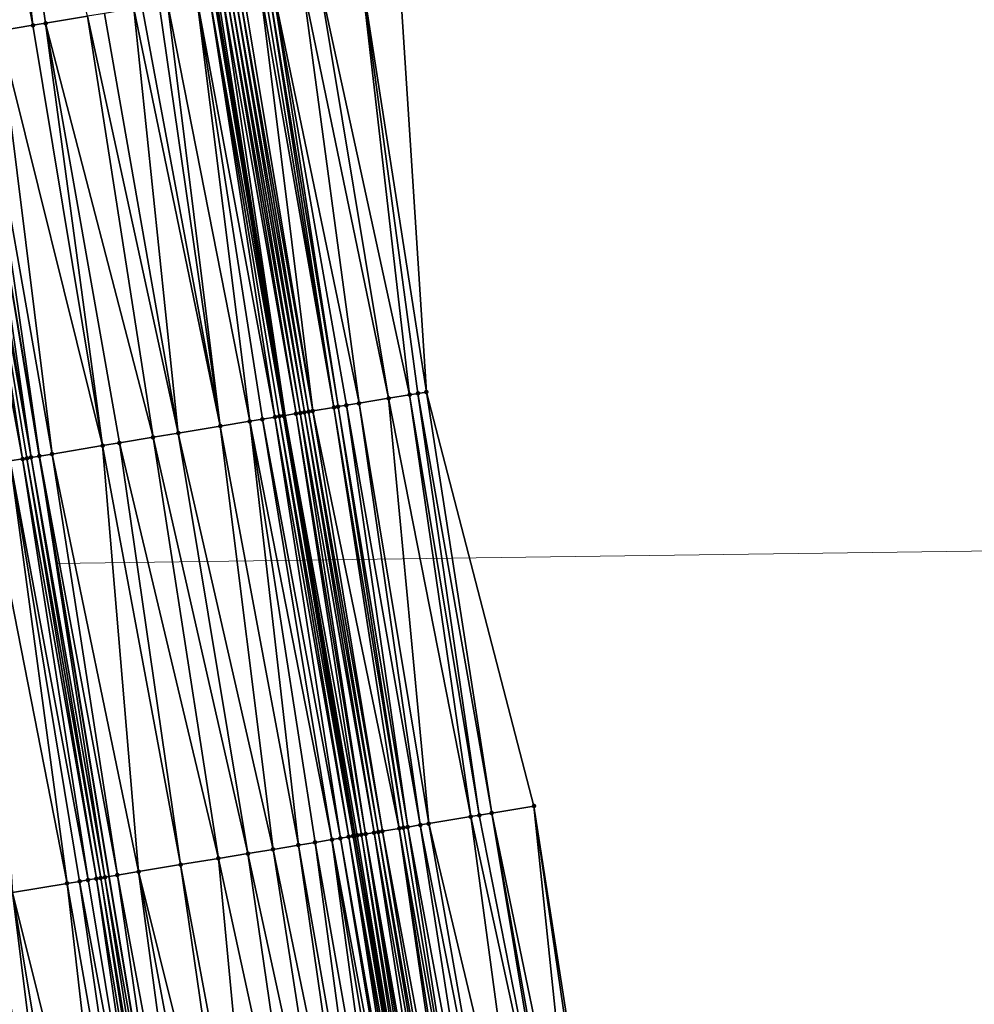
# Model space of a CAD drawing. Header units: feet. Extents: x 2004186 to 2014793, y 836912 to 864902.
# Tile 16 of 256: x 2010981 to 2011026, y 837320 to 837366. Entities that reach past the tile are written whole.
import ezdxf

# ---------------------------------------------------------------- set-up
doc = ezdxf.new("R2010")
doc.units = ezdxf.units.FT
doc.header["$LTSCALE"] = 100
doc.header["$MEASUREMENT"] = 0
for name, color, linetype, lineweight in [('EP_Travel Lane', 5, 'Continuous', 40), ('GPL_Skip Line', 2, 'Continuous', 40), ('Notes', 4, 'Continuous', 0), ('Road Shots', 4, 'Continuous', 200), ('Road X-Section', 30, 'Continuous', 13)]:
    doc.layers.add(name, color=color, linetype=linetype, lineweight=lineweight)
doc.layers.add('I-77 SB_MM21-27-Surface-Border', color=7, linetype='Continuous')
doc.layers.add('I-77 SB_MM21-27-Surface-TIN', color=7, linetype='Continuous')

msp = doc.modelspace()

# ---------------------------------------------------------------- linework, layer by layer
at = {"layer": 'EP_Travel Lane'}
msp.add_polyline3d([(2011016.610702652, 837209.7848678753, 350.385674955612), (2011013.32162084, 837229.5116556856, 350.5304544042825), (2011010.032482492, 837249.2387825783, 350.6823399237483), (2011006.743285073, 837268.9662637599, 350.8533510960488), (2011003.355767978, 837288.6760368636, 351.0534494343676), (2010999.953381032, 837308.362662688, 351.1325001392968), (2010996.589241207, 837328.0729178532, 351.24417087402), (2010993.303965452, 837347.8009831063, 351.3480802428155), (2010990.047419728, 837367.5337453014, 351.4314136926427), (2010986.803133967, 837387.2687837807, 351.5414703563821), (2010983.563042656, 837407.0039818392, 351.638998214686), (2010980.322896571, 837426.7395135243, 351.7195910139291), (2010977.082714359, 837446.4752652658, 351.7655131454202), (2010973.836576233, 837466.2099280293, 351.8239816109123), (2010970.554883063, 837485.938455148, 351.8467576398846), (2010967.259023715, 837505.6785211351, 351.8659917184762)], dxfattribs=at)
at = {"layer": 'GPL_Skip Line'}
msp.add_polyline3d([(2011004.844554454, 837207.808839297, 350.6017228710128), (2011001.535076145, 837227.5324152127, 350.7691397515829), (2010998.225544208, 837247.256310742, 350.8914841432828), (2010994.916086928, 837266.979761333, 351.0731246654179), (2010991.606585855, 837286.7034729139, 351.223416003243), (2010988.314983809, 837306.4304498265, 351.3315354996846), (2010985.043260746, 837326.1607052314, 351.4441908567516), (2010981.777180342, 837345.8919438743, 351.5488472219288), (2010978.511081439, 837365.6232942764, 351.6290850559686), (2010975.245008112, 837385.3544901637, 351.7423629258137), (2010971.978910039, 837405.0858355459, 351.822483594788), (2010968.712808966, 837424.8171990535, 351.9011531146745), (2010965.446692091, 837444.5486580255, 351.9470753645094), (2010962.180577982, 837464.280100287, 351.9990055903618), (2010958.914453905, 837484.011602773, 352.0084365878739), (2010955.63723066, 837503.741266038, 352.0171882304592)], dxfattribs=at)
at = {"layer": 'I-77 SB_MM21-27-Surface-Border', "color": 3, "linetype": 'ByBlock', "lineweight": -2}
msp.add_polyline3d([(2010967.66000702, 837505.745358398, 351.8687231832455), (2010973.121132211, 837486.3632599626, 351.7536131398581), (2010981.31994755, 837467.4494115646, 351.508614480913), (2010984.980648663, 837447.7835525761, 351.4289948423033), (2010988.641387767, 837428.1174640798, 351.3657950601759), (2010992.104750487, 837408.4190846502, 351.2945876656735), (2010995.370669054, 837388.6888237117, 351.1986239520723), (2010998.636839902, 837368.9570386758, 351.0863074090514), (2010999.929774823, 837348.8991551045, 351.072482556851), (2011004.971638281, 837329.4621861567, 350.9039328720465), (2011008.044747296, 837309.7071008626, 350.8054513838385), (2011011.133047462, 837289.983306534, 350.7090066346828), (2011014.245078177, 837270.2278561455, 350.537870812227), (2011016.963061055, 837250.4036068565, 350.3846382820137), (2011019.680859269, 837230.580458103, 350.2567509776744), (2011022.595773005, 837210.791162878, 350.1337301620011)], dxfattribs=at)
at = {"layer": 'I-77 SB_MM21-27-Surface-TIN', "color": 128, "linetype": 'ByBlock', "lineweight": -2}
for points in [[(2010981.470775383, 837366.1134083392, 351.5829315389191), (2010979.191253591, 837386.0080548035, 351.6783770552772), (2010977.612757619, 837385.7466155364, 351.7064983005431)], [(2010984.035842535, 837366.5381794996, 351.5415990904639), (2010979.191253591, 837386.0080548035, 351.6783770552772), (2010982.06271169, 837366.2114461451, 351.5701576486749)], [(2010982.06271169, 837366.2114461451, 351.5701576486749), (2010979.191253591, 837386.0080548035, 351.6783770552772), (2010981.470775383, 837366.1134083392, 351.5829315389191)], [(2010981.470775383, 837366.1134083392, 351.5829315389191), (2010977.612757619, 837385.7466155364, 351.7064983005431), (2010979.892277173, 837365.8519825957, 351.6150086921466)], [(2010996.861057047, 837368.6627677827, 351.1618423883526), (2010999.929774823, 837348.8991551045, 351.072482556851), (2010998.636839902, 837368.9570386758, 351.0863074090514)], [(2010994.88796893, 837368.3357763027, 351.2513992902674), (2010994.098731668, 837368.2049918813, 351.2843460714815), (2010998.154008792, 837348.6047825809, 351.1569382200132)], [(2010996.861057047, 837368.6627677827, 351.1618423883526), (2010994.88796893, 837368.3357763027, 351.2513992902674), (2010999.140544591, 837348.7683282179, 351.1089466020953)], [(2010994.88796893, 837368.3357763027, 351.2513992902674), (2010998.154008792, 837348.6047825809, 351.1569382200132), (2010999.140544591, 837348.7683282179, 351.1089466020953)], [(2010996.861057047, 837368.6627677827, 351.1618423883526), (2010999.140544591, 837348.7683282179, 351.1089466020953), (2010999.535158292, 837348.8337502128, 351.0890001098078)], [(2010996.861057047, 837368.6627677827, 351.1618423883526), (2010999.535158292, 837348.8337502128, 351.0890001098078), (2010999.929774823, 837348.8991551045, 351.072482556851)], [(2010992.125634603, 837367.8780544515, 351.3611302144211), (2010991.336397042, 837367.7472718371, 351.3936498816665), (2010994.60246612, 837348.0161016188, 351.3130014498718)], [(2010992.322945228, 837367.9107426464, 351.3547628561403), (2010992.125634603, 837367.8780544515, 351.3611302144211), (2010995.589005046, 837348.1796283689, 351.2687963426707)], [(2010992.125634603, 837367.8780544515, 351.3611302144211), (2010994.60246612, 837348.0161016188, 351.3130014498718), (2010995.589005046, 837348.1796283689, 351.2687963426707)], [(2010992.52026033, 837367.9434037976, 351.3547862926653), (2010992.322945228, 837367.9107426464, 351.3547628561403), (2010995.589005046, 837348.1796283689, 351.2687963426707)], [(2010992.717570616, 837367.9760940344, 351.3479364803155), (2010992.52026033, 837367.9434037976, 351.3547862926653), (2010995.786321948, 837348.2122786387, 351.27099801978)], [(2010992.52026033, 837367.9434037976, 351.3547862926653), (2010995.589005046, 837348.1796283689, 351.2687963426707), (2010995.786321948, 837348.2122786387, 351.27099801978)], [(2010994.098731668, 837368.2049918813, 351.2843460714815), (2010992.717570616, 837367.9760940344, 351.3479364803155), (2010996.772858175, 837348.3758216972, 351.2235233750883)], [(2010992.717570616, 837367.9760940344, 351.3479364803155), (2010996.180938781, 837348.2776817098, 351.2548454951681), (2010996.772858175, 837348.3758216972, 351.2235233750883)], [(2010992.717570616, 837367.9760940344, 351.3479364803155), (2010995.786321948, 837348.2122786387, 351.27099801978), (2010996.180938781, 837348.2776817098, 351.2548454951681)], [(2010994.098731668, 837368.2049918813, 351.2843460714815), (2010996.772858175, 837348.3758216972, 351.2235233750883), (2010998.154008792, 837348.6047825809, 351.1569382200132)], [(2010989.165978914, 837367.3877092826, 351.4618971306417), (2010987.784797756, 837367.1589329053, 351.4967827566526), (2010991.642812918, 837347.5257414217, 351.4014993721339)], [(2010989.757911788, 837367.4857678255, 351.4442228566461), (2010989.165978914, 837367.3877092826, 351.4618971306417), (2010992.826677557, 837347.7218652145, 351.3701672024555)], [(2010989.165978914, 837367.3877092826, 351.4618971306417), (2010992.23474673, 837347.6237942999, 351.3876413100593), (2010992.826677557, 837347.7218652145, 351.3701672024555)], [(2010989.165978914, 837367.3877092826, 351.4618971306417), (2010991.642812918, 837347.5257414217, 351.4014993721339), (2010992.23474673, 837347.6237942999, 351.3876413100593)], [(2010989.9552201, 837367.5184699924, 351.4345537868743), (2010989.757911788, 837367.4857678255, 351.4442228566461), (2010993.221288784, 837347.7873021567, 351.3472240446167)], [(2010989.757911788, 837367.4857678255, 351.4442228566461), (2010993.023986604, 837347.7545629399, 351.3628548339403), (2010993.221288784, 837347.7873021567, 351.3472240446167)], [(2010989.757911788, 837367.4857678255, 351.4442228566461), (2010992.826677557, 837347.7218652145, 351.3701672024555), (2010993.023986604, 837347.7545629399, 351.3628548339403)], [(2010989.9552201, 837367.5184699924, 351.4345537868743), (2010993.303965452, 837347.8009831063, 351.3480802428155), (2010990.047419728, 837367.5337453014, 351.4314136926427)], [(2010989.9552201, 837367.5184699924, 351.4345537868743), (2010993.221288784, 837347.7873021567, 351.3472240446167), (2010993.303965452, 837347.8009831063, 351.3480802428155)], [(2010990.152530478, 837367.5511596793, 351.4278338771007), (2010990.047419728, 837367.5337453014, 351.4314136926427), (2010993.303965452, 837347.8009831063, 351.3480802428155)], [(2010990.349847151, 837367.5838113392, 351.4301001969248), (2010990.152530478, 837367.5511596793, 351.4278338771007), (2010993.303965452, 837347.8009831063, 351.3480802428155)], [(2010990.547161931, 837367.6164744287, 351.4296655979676), (2010990.349847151, 837367.5838113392, 351.4301001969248), (2010993.813239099, 837347.8852553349, 351.3533542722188)], [(2010990.349847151, 837367.5838113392, 351.4301001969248), (2010993.303965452, 837347.8009831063, 351.3480802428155), (2010993.813239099, 837347.8852553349, 351.3533542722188)], [(2010990.744474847, 837367.6491487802, 351.426569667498), (2010990.547161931, 837367.6164744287, 351.4296655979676), (2010994.010550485, 837347.9179389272, 351.348875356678)], [(2010990.547161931, 837367.6164744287, 351.4296655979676), (2010993.813239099, 837347.8852553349, 351.3533542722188), (2010994.010550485, 837347.9179389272, 351.348875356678)], [(2010990.941785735, 837367.6818353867, 351.4205776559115), (2010990.744474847, 837367.6491487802, 351.426569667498), (2010994.207859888, 837347.9506345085, 351.3419928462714)], [(2010990.744474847, 837367.6491487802, 351.426569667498), (2010994.010550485, 837347.9179389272, 351.348875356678), (2010994.207859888, 837347.9506345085, 351.3419928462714)], [(2010991.139090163, 837367.7145610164, 351.4053639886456), (2010990.941785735, 837367.6818353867, 351.4205776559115), (2010994.405161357, 837347.9833780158, 351.3255018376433)], [(2010990.941785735, 837367.6818353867, 351.4205776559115), (2010994.207859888, 837347.9506345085, 351.3419928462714), (2010994.405161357, 837347.9833780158, 351.3255018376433)], [(2010991.336397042, 837367.7472718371, 351.3936498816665), (2010991.139090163, 837367.7145610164, 351.4053639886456), (2010994.60246612, 837348.0161016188, 351.3130014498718)], [(2010991.139090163, 837367.7145610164, 351.4053639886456), (2010994.405161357, 837347.9833780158, 351.3255018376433), (2010994.60246612, 837348.0161016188, 351.3130014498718)], [(2010986.206292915, 837366.8975472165, 351.5193944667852), (2010984.82509824, 837366.6688524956, 351.5349836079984), (2010988.288499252, 837346.9702417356, 351.4533057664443)], [(2010986.6009188, 837366.9628956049, 351.5132769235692), (2010986.206292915, 837366.8975472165, 351.5193944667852), (2010990.261629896, 837347.2969763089, 351.4288355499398)], [(2010986.206292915, 837366.8975472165, 351.5193944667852), (2010988.288499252, 837346.9702417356, 351.4533057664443), (2010990.261629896, 837347.2969763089, 351.4288355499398)], [(2010987.390173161, 837367.0935767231, 351.5047420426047), (2010986.6009188, 837366.9628956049, 351.5132769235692), (2010990.261629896, 837347.2969763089, 351.4288355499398)], [(2010987.784797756, 837367.1589329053, 351.4967827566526), (2010987.390173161, 837367.0935767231, 351.5047420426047), (2010990.261629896, 837347.2969763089, 351.4288355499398)], [(2010987.784797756, 837367.1589329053, 351.4967827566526), (2010990.261629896, 837347.2969763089, 351.4288355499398), (2010991.642812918, 837347.5257414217, 351.4014993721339)], [(2010984.035842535, 837366.5381794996, 351.5415990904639), (2010982.06271169, 837366.2114461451, 351.5701576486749), (2010987.104617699, 837346.7742201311, 351.464150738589)], [(2010984.82509824, 837366.6688524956, 351.5349836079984), (2010984.035842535, 837366.5381794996, 351.5415990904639), (2010988.288499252, 837346.9702417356, 351.4533057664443)], [(2010984.035842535, 837366.5381794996, 351.5415990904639), (2010987.104617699, 837346.7742201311, 351.464150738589), (2010988.288499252, 837346.9702417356, 351.4533057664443)], [(2010981.470775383, 837366.1134083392, 351.5829315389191), (2010979.892277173, 837365.8519825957, 351.6150086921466), (2010984.736865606, 837346.3821103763, 351.4991821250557)], [(2010982.06271169, 837366.2114461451, 351.5701576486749), (2010981.470775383, 837366.1134083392, 351.5829315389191), (2010984.736865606, 837346.3821103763, 351.4991821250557)], [(2010982.06271169, 837366.2114461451, 351.5701576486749), (2010985.526113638, 837346.5128297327, 351.4842762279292), (2010987.104617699, 837346.7742201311, 351.464150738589)], [(2010982.06271169, 837366.2114461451, 351.5701576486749), (2010984.736865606, 837346.3821103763, 351.4991821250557), (2010985.526113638, 837346.5128297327, 351.4842762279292)], [(2010977.919139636, 837365.5252896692, 351.6340136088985), (2010977.327194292, 837365.4273064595, 351.6338857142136), (2010980.987917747, 837345.7613124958, 351.5461149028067)], [(2010978.116452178, 837365.557966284, 351.6303827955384), (2010977.919139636, 837365.5252896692, 351.6340136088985), (2010981.382548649, 837345.8266305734, 351.5470022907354)], [(2010977.919139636, 837365.5252896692, 351.6340136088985), (2010981.185234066, 837345.7939662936, 351.5476093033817), (2010981.382548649, 837345.8266305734, 351.5470022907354)], [(2010977.919139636, 837365.5252896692, 351.6340136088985), (2010980.987917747, 837345.7613124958, 351.5461149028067), (2010981.185234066, 837345.7939662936, 351.5476093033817)], [(2010978.116452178, 837365.557966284, 351.6303827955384), (2010981.382548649, 837345.8266305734, 351.5470022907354), (2010978.511081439, 837365.6232942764, 351.6290850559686)], [(2010978.905710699, 837365.688622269, 351.6277873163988), (2010978.511081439, 837365.6232942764, 351.6290850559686), (2010981.777180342, 837345.8919438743, 351.5488472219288)], [(2010981.382548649, 837345.8266305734, 351.5470022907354), (2010981.777180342, 837345.8919438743, 351.5488472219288), (2010978.511081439, 837365.6232942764, 351.6290850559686)], [(2010979.892277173, 837365.8519825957, 351.6150086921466), (2010978.905710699, 837365.688622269, 351.6277873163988), (2010982.369118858, 837345.9899683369, 351.5406860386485)], [(2010978.905710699, 837365.688622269, 351.6277873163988), (2010981.777180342, 837345.8919438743, 351.5488472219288), (2010982.369118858, 837345.9899683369, 351.5406860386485)], [(2010979.892277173, 837365.8519825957, 351.6150086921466), (2010982.369118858, 837345.9899683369, 351.5406860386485), (2010984.736865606, 837346.3821103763, 351.4991821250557)], [(2010977.327194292, 837365.4273064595, 351.6338857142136), (2010980.395964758, 837345.6633754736, 351.536745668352), (2010980.987917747, 837345.7613124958, 351.5461149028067)], [(2010999.535158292, 837348.8337502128, 351.0890001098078), (2011002.99855842, 837329.1351447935, 350.9899150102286), (2010999.929774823, 837348.8991551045, 351.072482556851)], [(2010999.929774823, 837348.8991551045, 351.072482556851), (2011002.99855842, 837329.1351447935, 350.9899150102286), (2011004.971638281, 837329.4621861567, 350.9039328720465)], [(2010998.154008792, 837348.6047825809, 351.1569382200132), (2010996.772858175, 837348.3758216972, 351.2235233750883), (2011000.038948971, 837328.6445202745, 351.1314133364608)], [(2010999.140544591, 837348.7683282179, 351.1089466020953), (2010998.154008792, 837348.6047825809, 351.1569382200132), (2011002.012022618, 837328.9715991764, 351.0379053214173)], [(2010998.154008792, 837348.6047825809, 351.1569382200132), (2011000.038948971, 837328.6445202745, 351.1314133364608), (2011002.012022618, 837328.9715991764, 351.0379053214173)], [(2010999.535158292, 837348.8337502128, 351.0890001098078), (2010999.140544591, 837348.7683282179, 351.1089466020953), (2011002.406638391, 837329.0370086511, 351.0204678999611)], [(2010999.140544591, 837348.7683282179, 351.1089466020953), (2011002.012022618, 837328.9715991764, 351.0379053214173), (2011002.406638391, 837329.0370086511, 351.0204678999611)], [(2010999.535158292, 837348.8337502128, 351.0890001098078), (2011002.406638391, 837329.0370086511, 351.0204678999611), (2011002.99855842, 837329.1351447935, 350.9899150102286)], [(2010994.207859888, 837347.9506345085, 351.3419928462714), (2010994.010550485, 837347.9179389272, 351.348875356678), (2010997.473943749, 837328.21937498, 351.2414905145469)], [(2010994.405161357, 837347.9833780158, 351.3255018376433), (2010994.207859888, 837347.9506345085, 351.3419928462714), (2010997.671246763, 837328.2521091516, 351.2268706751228)], [(2010994.207859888, 837347.9506345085, 351.3419928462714), (2010997.473943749, 837328.21937498, 351.2414905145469), (2010997.671246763, 837328.2521091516, 351.2268706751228)], [(2010994.60246612, 837348.0161016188, 351.3130014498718), (2010994.405161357, 837347.9833780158, 351.3255018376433), (2010997.868553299, 837328.2848220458, 351.2165166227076)], [(2010994.405161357, 837347.9833780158, 351.3255018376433), (2010997.671246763, 837328.2521091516, 351.2268706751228), (2010997.868553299, 837328.2848220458, 351.2165166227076)], [(2010995.589005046, 837348.1796283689, 351.2687963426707), (2010994.60246612, 837348.0161016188, 351.3130014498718), (2010998.657787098, 837328.4156273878, 351.1843698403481)], [(2010994.60246612, 837348.0161016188, 351.3130014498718), (2010997.868553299, 837328.2848220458, 351.2165166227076), (2010998.657787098, 837328.4156273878, 351.1843698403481)], [(2010995.786321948, 837348.2122786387, 351.27099801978), (2010995.589005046, 837348.1796283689, 351.2687963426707), (2010998.855096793, 837328.4483212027, 351.1778409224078)], [(2010995.589005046, 837348.1796283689, 351.2687963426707), (2010998.657787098, 837328.4156273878, 351.1843698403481), (2010998.855096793, 837328.4483212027, 351.1778409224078)], [(2010996.180938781, 837348.2776817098, 351.2548454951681), (2010995.786321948, 837348.2122786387, 351.27099801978), (2010999.052412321, 837328.4809797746, 351.1783776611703)], [(2010995.786321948, 837348.2122786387, 351.27099801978), (2010998.855096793, 837328.4483212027, 351.1778409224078), (2010999.052412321, 837328.4809797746, 351.1783776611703)], [(2010996.772858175, 837348.3758216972, 351.2235233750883), (2010996.180938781, 837348.2776817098, 351.2548454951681), (2010999.644336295, 837328.5790920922, 351.152601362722)], [(2010996.180938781, 837348.2776817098, 351.2548454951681), (2010999.052412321, 837328.4809797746, 351.1783776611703), (2010999.644336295, 837328.5790920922, 351.152601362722)], [(2010996.772858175, 837348.3758216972, 351.2235233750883), (2010999.644336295, 837328.5790920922, 351.152601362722), (2011000.038948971, 837328.6445202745, 351.1314133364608)], [(2010991.642812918, 837347.5257414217, 351.4014993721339), (2010990.261629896, 837347.2969763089, 351.4288355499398), (2010993.922342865, 837327.6310456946, 351.3270574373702)], [(2010992.23474673, 837347.6237942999, 351.3876413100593), (2010991.642812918, 837347.5257414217, 351.4014993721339), (2010995.500834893, 837327.8925087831, 351.2923544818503)], [(2010991.642812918, 837347.5257414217, 351.4014993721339), (2010994.711591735, 837327.7617599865, 351.313164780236), (2010995.500834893, 837327.8925087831, 351.2923544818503)], [(2010991.642812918, 837347.5257414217, 351.4014993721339), (2010993.922342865, 837327.6310456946, 351.3270574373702), (2010994.711591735, 837327.7617599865, 351.313164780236)], [(2010992.826677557, 837347.7218652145, 351.3701672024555), (2010992.23474673, 837347.6237942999, 351.3876413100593), (2010995.895455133, 837327.9578912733, 351.280327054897)], [(2010992.23474673, 837347.6237942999, 351.3876413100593), (2010995.500834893, 837327.8925087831, 351.2923544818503), (2010995.895455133, 837327.9578912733, 351.280327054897)], [(2010993.023986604, 837347.7545629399, 351.3628548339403), (2010992.826677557, 837347.7218652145, 351.3701672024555), (2010996.290070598, 837328.0233026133, 351.2625156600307)], [(2010992.826677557, 837347.7218652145, 351.3701672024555), (2010995.895455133, 837327.9578912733, 351.280327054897), (2010996.290070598, 837328.0233026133, 351.2625156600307)], [(2010993.221288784, 837347.7873021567, 351.3472240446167), (2010993.023986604, 837347.7545629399, 351.3628548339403), (2010996.487370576, 837328.0560551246, 351.2442190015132)], [(2010993.023986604, 837347.7545629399, 351.3628548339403), (2010996.290070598, 837328.0233026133, 351.2625156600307), (2010996.487370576, 837328.0560551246, 351.2442190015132)], [(2010993.221288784, 837347.7873021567, 351.3472240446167), (2010996.487370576, 837328.0560551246, 351.2442190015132), (2010993.303965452, 837347.8009831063, 351.3480802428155)], [(2010993.813239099, 837347.8852553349, 351.3533542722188), (2010993.303965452, 837347.8009831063, 351.3480802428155), (2010996.882009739, 837328.1213232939, 351.2551111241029)], [(2010996.487370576, 837328.0560551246, 351.2442190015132), (2010996.589241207, 837328.0729178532, 351.24417087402), (2010993.303965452, 837347.8009831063, 351.3480802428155)], [(2010996.684685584, 837328.0887168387, 351.244125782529), (2010993.303965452, 837347.8009831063, 351.3480802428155), (2010996.589241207, 837328.0729178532, 351.24417087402)], [(2010996.882009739, 837328.1213232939, 351.2551111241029), (2010993.303965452, 837347.8009831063, 351.3480802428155), (2010996.684685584, 837328.0887168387, 351.244125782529)], [(2010994.010550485, 837347.9179389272, 351.348875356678), (2010993.813239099, 837347.8852553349, 351.3533542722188), (2010997.079324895, 837328.1539841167, 351.255196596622)], [(2010993.813239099, 837347.8852553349, 351.3533542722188), (2010996.882009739, 837328.1213232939, 351.2551111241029), (2010997.079324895, 837328.1539841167, 351.255196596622)], [(2010994.010550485, 837347.9179389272, 351.348875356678), (2010997.079324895, 837328.1539841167, 351.255196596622), (2010997.473943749, 837328.21937498, 351.2414905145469)], [(2010990.261629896, 837347.2969763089, 351.4288355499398), (2010988.288499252, 837346.9702417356, 351.4533057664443), (2010992.738466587, 837327.434992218, 351.3442954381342)], [(2010990.261629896, 837347.2969763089, 351.4288355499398), (2010992.738466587, 837327.434992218, 351.3442954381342), (2010993.922342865, 837327.6310456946, 351.3270574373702)], [(2010987.104617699, 837346.7742201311, 351.464150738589), (2010985.526113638, 837346.5128297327, 351.4842762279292), (2010990.173393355, 837327.0102577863, 351.3720009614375)], [(2010988.288499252, 837346.9702417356, 351.4533057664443), (2010987.104617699, 837346.7742201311, 351.464150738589), (2010991.554588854, 837327.2389475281, 351.3597718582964)], [(2010987.104617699, 837346.7742201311, 351.464150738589), (2010990.173393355, 837327.0102577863, 351.3720009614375), (2010991.554588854, 837327.2389475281, 351.3597718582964)], [(2010988.288499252, 837346.9702417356, 351.4533057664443), (2010991.554588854, 837327.2389475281, 351.3597718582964), (2010992.738466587, 837327.434992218, 351.3442954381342)], [(2010984.736865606, 837346.3821103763, 351.4991821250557), (2010982.369118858, 837345.9899683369, 351.5406860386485), (2010986.424455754, 837326.3893979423, 351.4313664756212)], [(2010985.526113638, 837346.5128297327, 351.4842762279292), (2010984.736865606, 837346.3821103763, 351.4991821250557), (2010988.397576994, 837326.7161893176, 351.395503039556)], [(2010984.736865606, 837346.3821103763, 351.4991821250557), (2010986.424455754, 837326.3893979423, 351.4313664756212), (2010988.397576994, 837326.7161893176, 351.395503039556)], [(2010985.526113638, 837346.5128297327, 351.4842762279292), (2010988.397576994, 837326.7161893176, 351.395503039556), (2010990.173393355, 837327.0102577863, 351.3720009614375)], [(2010980.395964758, 837345.6633754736, 351.536745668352), (2010979.212052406, 837345.4675399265, 351.5102889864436), (2010983.070098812, 837325.8341596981, 351.4307668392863)], [(2010980.987917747, 837345.7613124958, 351.5461149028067), (2010980.395964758, 837345.6633754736, 351.536745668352), (2010984.056688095, 837325.9973822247, 351.44755123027)], [(2010980.395964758, 837345.6633754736, 351.536745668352), (2010983.662054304, 837325.9320815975, 351.4431663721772), (2010984.056688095, 837325.9973822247, 351.44755123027)], [(2010980.395964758, 837345.6633754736, 351.536745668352), (2010983.070098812, 837325.8341596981, 351.4307668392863), (2010983.662054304, 837325.9320815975, 351.4431663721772)], [(2010981.185234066, 837345.7939662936, 351.5476093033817), (2010980.987917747, 837345.7613124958, 351.5461149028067), (2010984.451318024, 837326.0627061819, 351.4472586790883)], [(2010980.987917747, 837345.7613124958, 351.5461149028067), (2010984.056688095, 837325.9973822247, 351.44755123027), (2010984.451318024, 837326.0627061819, 351.4472586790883)], [(2010981.382548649, 837345.8266305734, 351.5470022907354), (2010981.185234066, 837345.7939662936, 351.5476093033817), (2010984.648628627, 837326.0953945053, 351.4418307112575)], [(2010981.185234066, 837345.7939662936, 351.5476093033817), (2010984.451318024, 837326.0627061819, 351.4472586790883), (2010984.648628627, 837326.0953945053, 351.4418307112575)], [(2010981.382548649, 837345.8266305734, 351.5470022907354), (2010984.845945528, 837326.1280447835, 351.4440302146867), (2010981.777180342, 837345.8919438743, 351.5488472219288)], [(2010981.382548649, 837345.8266305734, 351.5470022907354), (2010984.648628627, 837326.0953945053, 351.4418307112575), (2010984.845945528, 837326.1280447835, 351.4440302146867)], [(2010982.369118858, 837345.9899683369, 351.5406860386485), (2010981.777180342, 837345.8919438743, 351.5488472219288), (2010985.437891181, 837326.2260261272, 351.4445121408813)], [(2010984.845945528, 837326.1280447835, 351.4440302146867), (2010985.043260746, 837326.1607052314, 351.4441908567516), (2010981.777180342, 837345.8919438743, 351.5488472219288)], [(2010985.437891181, 837326.2260261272, 351.4445121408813), (2010981.777180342, 837345.8919438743, 351.5488472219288), (2010985.043260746, 837326.1607052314, 351.4441908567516)], [(2010982.369118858, 837345.9899683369, 351.5406860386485), (2010985.437891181, 837326.2260261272, 351.4445121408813), (2010986.424455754, 837326.3893979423, 351.4313664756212)], [(2010979.212052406, 837345.4675399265, 351.5102889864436), (2010980.504950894, 837325.4098764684, 351.3680133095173), (2010983.070098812, 837325.8341596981, 351.4307668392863)], [(2011002.99855842, 837329.1351447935, 350.9899150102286), (2011007.058275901, 837309.5431671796, 350.8494943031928), (2011004.971638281, 837329.4621861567, 350.9039328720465)], [(2011004.971638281, 837329.4621861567, 350.9039328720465), (2011007.847453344, 837309.6743121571, 350.8146053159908), (2011008.044747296, 837309.7071008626, 350.8054513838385)], [(2011004.971638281, 837329.4621861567, 350.9039328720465), (2011007.058275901, 837309.5431671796, 350.8494943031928), (2011007.847453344, 837309.6743121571, 350.8146053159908)], [(2011002.406638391, 837329.0370086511, 351.0204678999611), (2011002.012022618, 837328.9715991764, 351.0379053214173), (2011006.269100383, 837309.4120106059, 350.8864172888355)], [(2011002.99855842, 837329.1351447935, 350.9899150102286), (2011002.406638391, 837329.0370086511, 351.0204678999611), (2011006.269100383, 837309.4120106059, 350.8864172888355)], [(2011002.99855842, 837329.1351447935, 350.9899150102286), (2011006.466395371, 837309.4447930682, 350.8783584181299), (2011007.058275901, 837309.5431671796, 350.8494943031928)], [(2011002.99855842, 837329.1351447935, 350.9899150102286), (2011006.269100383, 837309.4120106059, 350.8864172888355), (2011006.466395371, 837309.4447930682, 350.8783584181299)], [(2010999.644336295, 837328.5790920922, 351.152601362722), (2010999.052412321, 837328.4809797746, 351.1783776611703), (2011002.717810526, 837308.8218061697, 351.0525452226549)], [(2011000.038948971, 837328.6445202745, 351.1314133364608), (2010999.644336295, 837328.5790920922, 351.152601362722), (2011003.506984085, 837308.9529745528, 351.0135508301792)], [(2010999.644336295, 837328.5790920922, 351.152601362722), (2011002.717810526, 837308.8218061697, 351.0525452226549), (2011003.506984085, 837308.9529745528, 351.0135508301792)], [(2011002.012022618, 837328.9715991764, 351.0379053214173), (2011000.038948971, 837328.6445202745, 351.1314133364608), (2011004.690749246, 837309.1496980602, 350.960157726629)], [(2011000.038948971, 837328.6445202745, 351.1314133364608), (2011003.506984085, 837308.9529745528, 351.0135508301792), (2011004.690749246, 837309.1496980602, 350.960157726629)], [(2011002.012022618, 837328.9715991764, 351.0379053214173), (2011004.690749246, 837309.1496980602, 350.960157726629), (2011006.269100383, 837309.4120106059, 350.8864172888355)], [(2010996.487370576, 837328.0560551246, 351.2442190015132), (2010999.758349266, 837308.3302888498, 351.1349070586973), (2010996.589241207, 837328.0729178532, 351.24417087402)], [(2010996.684685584, 837328.0887168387, 351.244125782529), (2010996.589241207, 837328.0729178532, 351.24417087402), (2010999.953381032, 837308.362662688, 351.1325001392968)], [(2010999.758349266, 837308.3302888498, 351.1349070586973), (2010999.953381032, 837308.362662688, 351.1325001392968), (2010996.589241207, 837328.0729178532, 351.24417087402)], [(2010996.882009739, 837328.1213232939, 351.2551111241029), (2010996.684685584, 837328.0887168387, 351.244125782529), (2010999.955649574, 837308.3630392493, 351.1324721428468)], [(2010996.684685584, 837328.0887168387, 351.244125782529), (2010999.953381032, 837308.362662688, 351.1325001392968), (2010999.955649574, 837308.3630392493, 351.1324721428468)], [(2010997.079324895, 837328.1539841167, 351.255196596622), (2010996.882009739, 837328.1213232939, 351.2551111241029), (2011000.15295908, 837308.3957342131, 351.1397607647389)], [(2010996.882009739, 837328.1213232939, 351.2551111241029), (2010999.955649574, 837308.3630392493, 351.1324721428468), (2011000.15295908, 837308.3957342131, 351.1397607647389)], [(2010997.473943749, 837328.21937498, 351.2414905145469), (2010997.079324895, 837328.1539841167, 351.255196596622), (2011000.54756435, 837308.4612069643, 351.139810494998)], [(2010997.079324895, 837328.1539841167, 351.255196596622), (2011000.350264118, 837308.4284561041, 351.1423262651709), (2011000.54756435, 837308.4612069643, 351.139810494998)], [(2010997.079324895, 837328.1539841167, 351.255196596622), (2011000.15295908, 837308.3957342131, 351.1397607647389), (2011000.350264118, 837308.4284561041, 351.1423262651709)], [(2010997.671246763, 837328.2521091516, 351.2268706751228), (2010997.473943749, 837328.21937498, 351.2414905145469), (2011000.942158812, 837308.5267448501, 351.1284354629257)], [(2010997.473943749, 837328.21937498, 351.2414905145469), (2011000.54756435, 837308.4612069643, 351.139810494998), (2011000.942158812, 837308.5267448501, 351.1284354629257)], [(2010997.868553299, 837328.2848220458, 351.2165166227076), (2010997.671246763, 837328.2521091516, 351.2268706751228), (2011001.139454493, 837308.5595231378, 351.1211088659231)], [(2010997.671246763, 837328.2521091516, 351.2268706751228), (2011000.942158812, 837308.5267448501, 351.1284354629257), (2011001.139454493, 837308.5595231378, 351.1211088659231)], [(2010998.657787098, 837328.4156273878, 351.1843698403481), (2010997.868553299, 837328.2848220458, 351.2165166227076), (2011001.534038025, 837308.6251269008, 351.0981787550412)], [(2010997.868553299, 837328.2848220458, 351.2165166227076), (2011001.139454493, 837308.5595231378, 351.1211088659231), (2011001.534038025, 837308.6251269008, 351.0981787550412)], [(2010998.855096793, 837328.4483212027, 351.1778409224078), (2010998.657787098, 837328.4156273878, 351.1843698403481), (2011002.125926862, 837308.7234509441, 351.0780967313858)], [(2010998.657787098, 837328.4156273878, 351.1843698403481), (2011001.731331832, 837308.6579164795, 351.088871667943), (2011002.125926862, 837308.7234509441, 351.0780967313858)], [(2010998.657787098, 837328.4156273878, 351.1843698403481), (2011001.534038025, 837308.6251269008, 351.0981787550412), (2011001.731331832, 837308.6579164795, 351.088871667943)], [(2010999.052412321, 837328.4809797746, 351.1783776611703), (2010998.855096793, 837328.4483212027, 351.1778409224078), (2011002.125926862, 837308.7234509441, 351.0780967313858)], [(2010999.052412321, 837328.4809797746, 351.1783776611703), (2011002.125926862, 837308.7234509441, 351.0780967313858), (2011002.717810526, 837308.8218061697, 351.0525452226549)], [(2010993.922342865, 837327.6310456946, 351.3270574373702), (2010992.738466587, 837327.434992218, 351.3442954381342), (2010996.798897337, 837307.8387152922, 351.2271331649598)], [(2010994.711591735, 837327.7617599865, 351.313164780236), (2010993.922342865, 837327.6310456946, 351.3270574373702), (2010997.39079453, 837307.9369889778, 351.2158839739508)], [(2010993.922342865, 837327.6310456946, 351.3270574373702), (2010996.798897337, 837307.8387152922, 351.2271331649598), (2010997.39079453, 837307.9369889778, 351.2158839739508)], [(2010995.500834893, 837327.8925087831, 351.2923544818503), (2010994.711591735, 837327.7617599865, 351.313164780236), (2010998.179986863, 837308.0680442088, 351.1967368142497)], [(2010994.711591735, 837327.7617599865, 351.313164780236), (2010997.39079453, 837307.9369889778, 351.2158839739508), (2010998.179986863, 837308.0680442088, 351.1967368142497)], [(2010995.895455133, 837327.9578912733, 351.280327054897), (2010995.500834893, 837327.8925087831, 351.2923544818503), (2010999.166472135, 837308.2318942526, 351.1673644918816)], [(2010995.500834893, 837327.8925087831, 351.2923544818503), (2010998.771876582, 837308.1663629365, 351.1775871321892), (2010999.166472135, 837308.2318942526, 351.1673644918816)], [(2010995.500834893, 837327.8925087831, 351.2923544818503), (2010998.179986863, 837308.0680442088, 351.1967368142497), (2010998.771876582, 837308.1663629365, 351.1775871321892)], [(2010996.290070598, 837328.0233026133, 351.2625156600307), (2010995.895455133, 837327.9578912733, 351.280327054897), (2010999.36376768, 837308.2646733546, 351.1598949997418)], [(2010995.895455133, 837327.9578912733, 351.280327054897), (2010999.166472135, 837308.2318942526, 351.1673644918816), (2010999.36376768, 837308.2646733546, 351.1598949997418)], [(2010996.487370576, 837328.0560551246, 351.2442190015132), (2010996.290070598, 837328.0233026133, 351.2625156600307), (2010999.758349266, 837308.3302888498, 351.1349070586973)], [(2010996.290070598, 837328.0233026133, 351.2625156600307), (2010999.561060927, 837308.2974663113, 351.1499954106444), (2010999.758349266, 837308.3302888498, 351.1349070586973)], [(2010996.290070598, 837328.0233026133, 351.2625156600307), (2010999.36376768, 837308.2646733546, 351.1598949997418), (2010999.561060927, 837308.2974663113, 351.1499954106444)], [(2010991.554588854, 837327.2389475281, 351.3597718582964), (2010990.173393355, 837327.0102577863, 351.3720009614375), (2010994.431287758, 837307.445745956, 351.2501331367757)], [(2010992.738466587, 837327.434992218, 351.3442954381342), (2010991.554588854, 837327.2389475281, 351.3597718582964), (2010995.812393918, 837307.6749746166, 351.2373219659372)], [(2010991.554588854, 837327.2389475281, 351.3597718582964), (2010994.431287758, 837307.445745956, 351.2501331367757), (2010995.812393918, 837307.6749746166, 351.2373219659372)], [(2010992.738466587, 837327.434992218, 351.3442954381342), (2010995.812393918, 837307.6749746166, 351.2373219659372), (2010996.798897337, 837307.8387152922, 351.2271331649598)], [(2010988.397576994, 837326.7161893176, 351.395503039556), (2010986.424455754, 837326.3893979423, 351.4313664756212), (2010991.274476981, 837306.9217748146, 351.282909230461)], [(2010990.173393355, 837327.0102577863, 351.3720009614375), (2010988.397576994, 837326.7161893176, 351.395503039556), (2010992.063677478, 837307.0527808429, 351.272392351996)], [(2010988.397576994, 837326.7161893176, 351.395503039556), (2010991.274476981, 837306.9217748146, 351.282909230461), (2010992.063677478, 837307.0527808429, 351.272392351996)], [(2010990.173393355, 837327.0102577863, 351.3720009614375), (2010992.063677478, 837307.0527808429, 351.272392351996), (2010994.431287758, 837307.445745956, 351.2501331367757)], [(2010985.437891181, 837326.2260261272, 351.4445121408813), (2010985.043260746, 837326.1607052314, 351.4441908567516), (2010988.314983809, 837306.4304498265, 351.3315354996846)], [(2010986.424455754, 837326.3893979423, 351.4313664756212), (2010985.437891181, 837326.2260261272, 351.4445121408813), (2010989.104187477, 837306.5614367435, 351.3243707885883)], [(2010985.437891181, 837326.2260261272, 351.4445121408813), (2010988.314983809, 837306.4304498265, 351.3315354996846), (2010989.104187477, 837306.5614367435, 351.3243707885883)], [(2010986.424455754, 837326.3893979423, 351.4313664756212), (2010990.090686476, 837306.7252040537, 351.3095101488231), (2010991.274476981, 837306.9217748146, 351.282909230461)], [(2010986.424455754, 837326.3893979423, 351.4313664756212), (2010989.104187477, 837306.5614367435, 351.3243707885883), (2010990.090686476, 837306.7252040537, 351.3095101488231)], [(2010983.070098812, 837325.8341596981, 351.4307668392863), (2010980.504950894, 837325.4098764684, 351.3680133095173), (2010985.355412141, 837305.9395979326, 351.2971796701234)], [(2010983.662054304, 837325.9320815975, 351.4431663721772), (2010983.070098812, 837325.8341596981, 351.4307668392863), (2010986.539251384, 837306.1358749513, 351.3221019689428)], [(2010983.070098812, 837325.8341596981, 351.4307668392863), (2010985.355412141, 837305.9395979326, 351.2971796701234), (2010986.539251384, 837306.1358749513, 351.3221019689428)], [(2010984.056688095, 837325.9973822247, 351.44755123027), (2010983.662054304, 837325.9320815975, 351.4431663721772), (2010987.32847048, 837306.2667688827, 351.3312471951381)], [(2010983.662054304, 837325.9320815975, 351.4431663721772), (2010986.539251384, 837306.1358749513, 351.3221019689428), (2010987.32847048, 837306.2667688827, 351.3312471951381)], [(2010984.451318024, 837326.0627061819, 351.4472586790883), (2010984.056688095, 837325.9973822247, 351.44755123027), (2010987.32847048, 837306.2667688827, 351.3312471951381)], [(2010984.648628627, 837326.0953945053, 351.4418307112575), (2010984.451318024, 837326.0627061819, 351.4472586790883), (2010987.723074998, 837306.3322461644, 351.3305022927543)], [(2010984.451318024, 837326.0627061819, 351.4472586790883), (2010987.32847048, 837306.2667688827, 351.3312471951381), (2010987.723074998, 837306.3322461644, 351.3305022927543)], [(2010984.845945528, 837326.1280447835, 351.4440302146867), (2010984.648628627, 837326.0953945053, 351.4418307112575), (2010987.920376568, 837306.3649889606, 351.329401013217)], [(2010984.648628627, 837326.0953945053, 351.4418307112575), (2010987.723074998, 837306.3322461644, 351.3305022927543), (2010987.920376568, 837306.3649889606, 351.329401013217)], [(2010984.845945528, 837326.1280447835, 351.4440302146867), (2010988.314983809, 837306.4304498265, 351.3315354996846), (2010985.043260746, 837326.1607052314, 351.4441908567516)], [(2010984.845945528, 837326.1280447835, 351.4440302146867), (2010987.920376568, 837306.3649889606, 351.329401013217), (2010988.314983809, 837306.4304498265, 351.3315354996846)], [(2010980.504950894, 837325.4098764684, 351.3680133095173), (2010979.518358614, 837325.2466720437, 351.3475997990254), (2010982.987732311, 837305.5470520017, 351.2459130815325)], [(2010980.504950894, 837325.4098764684, 351.3680133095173), (2010983.776959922, 837305.6778946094, 351.2640606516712), (2010985.355412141, 837305.9395979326, 351.2971796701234)], [(2010980.504950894, 837325.4098764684, 351.3680133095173), (2010982.987732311, 837305.5470520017, 351.2459130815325), (2010983.776959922, 837305.6778946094, 351.2640606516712)], [(2010979.123723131, 837325.1813816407, 351.3411651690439), (2010977.347850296, 837324.8876543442, 351.2962674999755), (2010981.803894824, 837305.3507644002, 351.222847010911)], [(2010977.347850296, 837324.8876543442, 351.2962674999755), (2010980.028128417, 837305.0563943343, 351.1774893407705), (2010981.803894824, 837305.3507644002, 351.222847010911)], [(2010979.518358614, 837325.2466720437, 351.3475997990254), (2010979.123723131, 837325.1813816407, 351.3411651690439), (2010982.987732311, 837305.5470520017, 351.2459130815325)], [(2010979.123723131, 837325.1813816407, 351.3411651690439), (2010981.803894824, 837305.3507644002, 351.222847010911), (2010982.987732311, 837305.5470520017, 351.2459130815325)]]:
    msp.add_3dface(points, dxfattribs=at)
at = {"layer": 'Notes'}
msp.add_line((2010982.525341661, 837340.857510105), (2014793.185027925, 837391.1667175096), dxfattribs=at)
at = {"layer": 'Road Shots', "lineweight": 100}
for p in [(2010981.470775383, 837366.1134083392, 351.5829315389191), (2010982.06271169, 837366.2114461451, 351.5701576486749), (2010999.929774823, 837348.8991551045, 351.072482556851), (2010998.154008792, 837348.6047825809, 351.1569382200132), (2010999.140544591, 837348.7683282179, 351.1089466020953), (2010999.535158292, 837348.8337502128, 351.0890001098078), (2010994.207859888, 837347.9506345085, 351.3419928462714), (2010994.405161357, 837347.9833780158, 351.3255018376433), (2010994.60246612, 837348.0161016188, 351.3130014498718), (2010995.589005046, 837348.1796283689, 351.2687963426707), (2010995.786321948, 837348.2122786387, 351.27099801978), (2010996.180938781, 837348.2776817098, 351.2548454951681), (2010996.772858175, 837348.3758216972, 351.2235233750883), (2010991.642812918, 837347.5257414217, 351.4014993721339), (2010992.23474673, 837347.6237942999, 351.3876413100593), (2010992.826677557, 837347.7218652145, 351.3701672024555), (2010993.023986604, 837347.7545629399, 351.3628548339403), (2010993.221288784, 837347.7873021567, 351.3472240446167), (2010993.813239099, 837347.8852553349, 351.3533542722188), (2010994.010550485, 837347.9179389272, 351.348875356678), (2010990.261629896, 837347.2969763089, 351.4288355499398), (2010987.104617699, 837346.7742201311, 351.464150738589), (2010988.288499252, 837346.9702417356, 351.4533057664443), (2010984.736865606, 837346.3821103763, 351.4991821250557), (2010985.526113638, 837346.5128297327, 351.4842762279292), (2010980.987917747, 837345.7613124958, 351.5461149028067), (2010981.185234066, 837345.7939662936, 351.5476093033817), (2010981.382548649, 837345.8266305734, 351.5470022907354), (2010981.777180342, 837345.8919438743, 351.5488472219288), (2010982.369118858, 837345.9899683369, 351.5406860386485), (2011004.971638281, 837329.4621861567, 350.9039328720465), (2011002.406638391, 837329.0370086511, 351.0204678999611), (2011002.99855842, 837329.1351447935, 350.9899150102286), (2010999.644336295, 837328.5790920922, 351.152601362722), (2011000.038948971, 837328.6445202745, 351.1314133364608), (2011002.012022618, 837328.9715991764, 351.0379053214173), (2010996.684685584, 837328.0887168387, 351.244125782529), (2010996.882009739, 837328.1213232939, 351.2551111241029), (2010997.079324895, 837328.1539841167, 351.255196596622), (2010997.473943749, 837328.21937498, 351.2414905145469), (2010997.671246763, 837328.2521091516, 351.2268706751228), (2010997.868553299, 837328.2848220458, 351.2165166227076), (2010998.657787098, 837328.4156273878, 351.1843698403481), (2010998.855096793, 837328.4483212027, 351.1778409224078), (2010999.052412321, 837328.4809797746, 351.1783776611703), (2010993.922342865, 837327.6310456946, 351.3270574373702), (2010994.711591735, 837327.7617599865, 351.313164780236), (2010995.500834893, 837327.8925087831, 351.2923544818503), (2010995.895455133, 837327.9578912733, 351.280327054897), (2010996.290070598, 837328.0233026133, 351.2625156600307), (2010996.487370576, 837328.0560551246, 351.2442190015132), (2010991.554588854, 837327.2389475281, 351.3597718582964), (2010992.738466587, 837327.434992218, 351.3442954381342), (2010988.397576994, 837326.7161893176, 351.395503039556), (2010990.173393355, 837327.0102577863, 351.3720009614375), (2010985.437891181, 837326.2260261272, 351.4445121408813), (2010986.424455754, 837326.3893979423, 351.4313664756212), (2010983.070098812, 837325.8341596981, 351.4307668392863), (2010983.662054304, 837325.9320815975, 351.4431663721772), (2010984.056688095, 837325.9973822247, 351.44755123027), (2010984.451318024, 837326.0627061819, 351.4472586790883), (2010984.648628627, 837326.0953945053, 351.4418307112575), (2010984.845945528, 837326.1280447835, 351.4440302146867)]:
    msp.add_point(p, dxfattribs=at)
at = {"layer": 'Road X-Section', "extrusion": (-0.1633047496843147, 0.9865663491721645, 0.004289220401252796), "elevation": 497715.9117376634, "flags": 128}
msp.add_lwpolyline([(-2120699.419499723, -1783.788871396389), (-2120700.419499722, -1783.760529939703), (-2120700.819499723, -1783.746551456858), (-2120701.419499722, -1783.728305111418), (-2120701.619499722, -1783.720259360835), (-2120703.219499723, -1783.675846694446), (-2120703.419499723, -1783.671540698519), (-2120703.619499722, -1783.669612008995), (-2120703.819499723, -1783.671011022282), (-2120704.019499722, -1783.676104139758), (-2120704.219499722, -1783.678558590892), (-2120704.419499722, -1783.668271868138), (-2120704.619499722, -1783.650686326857), (-2120704.819499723, -1783.635195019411), (-2120705.019499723, -1783.626517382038), (-2120705.219499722, -1783.620617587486), (-2120705.619499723, -1783.60415993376), (-2120706.419499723, -1783.594651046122), (-2120707.419499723, -1783.576129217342), (-2120709.019499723, -1783.554575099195), (-2120710.419499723, -1783.530709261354), (-2120710.819499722, -1783.524959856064), (-2120711.019499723, -1783.523629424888), (-2120712.019499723, -1783.504928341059), (-2120713.819499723, -1783.467492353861), (-2120714.219499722, -1783.460588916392), (-2120714.819499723, -1783.445956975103), (-2120715.619499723, -1783.428664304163), (-2120715.819499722, -1783.428589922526), (-2120716.019499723, -1783.432385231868), (-2120716.419499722, -1783.424295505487), (-2120716.619499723, -1783.425294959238), (-2120716.819499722, -1783.421519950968), (-2120717.419499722, -1783.400069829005), (-2120718.019499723, -1783.386075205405), (-2120719.219499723, -1783.364798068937), (-2120720.219499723, -1783.345219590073), (-2120720.819499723, -1783.332856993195), (-2120721.419499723, -1783.321192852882), (-2120722.219499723, -1783.301281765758), (-2120724.219499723, -1783.266391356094), (-2120726.619499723, -1783.217972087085), (-2120727.419499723, -1783.200665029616), (-2120727.819499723, -1783.195760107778), (-2120728.419499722, -1783.195632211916), (-2120728.619499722, -1783.199263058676), (-2120729.419499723, -1783.201858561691), (-2120730.419499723, -1783.214637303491), (-2120732.019499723, -1783.246714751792), (-2120732.619499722, -1783.259488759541), (-2120734.619499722, -1783.288047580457), (-2120735.419499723, -1783.294663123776), (-2120736.819499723, -1783.310252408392), (-2120737.219499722, -1783.316370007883), (-2120738.019499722, -1783.324904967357), (-2120738.419499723, -1783.332864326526), (-2120739.819499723, -1783.367750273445), (-2120740.419499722, -1783.385424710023), (-2120740.619499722, -1783.395093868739), (-2120740.819499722, -1783.401813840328), (-2120741.019499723, -1783.399547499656), (-2120741.219499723, -1783.399982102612), (-2120741.419499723, -1783.40307806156), (-2120741.619499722, -1783.409070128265), (-2120741.819499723, -1783.424283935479), (-2120742.019499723, -1783.435998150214), (-2120742.819499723, -1783.468518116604), (-2120743.019499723, -1783.474885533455), (-2120743.219499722, -1783.474862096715), (-2120743.419499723, -1783.481711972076), (-2120744.819499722, -1783.545302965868), (-2120745.619499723, -1783.578250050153), (-2120747.619499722, -1783.667807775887), (-2120749.419499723, -1783.743343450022)], dxfattribs=at)
at = {"layer": 'Road X-Section', "extrusion": (-0.1633041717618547, 0.9865628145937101, 0.00505572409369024), "elevation": 497694.3837279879, "flags": 128}
msp.add_lwpolyline([(-2120699.223010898, -2165.286579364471), (-2120699.623010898, -2165.275139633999), (-2120700.223010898, -2165.259722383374), (-2120700.823010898, -2165.241522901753), (-2120701.223010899, -2165.231458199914), (-2120701.623010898, -2165.21620400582), (-2120702.223010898, -2165.200491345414), (-2120703.023010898, -2165.169239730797), (-2120703.423010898, -2165.159656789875), (-2120703.823010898, -2165.15581167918), (-2120704.023010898, -2165.159562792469), (-2120704.223010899, -2165.165909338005), (-2120704.423010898, -2165.159346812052), (-2120704.823010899, -2165.127129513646), (-2120705.023010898, -2165.118670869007), (-2120705.223010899, -2165.112535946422), (-2120706.023010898, -2165.098793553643), (-2120706.423010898, -2165.093192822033), (-2120708.023010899, -2165.068690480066), (-2120708.423010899, -2165.064131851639), (-2120709.023010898, -2165.054522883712), (-2120709.623010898, -2165.043329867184), (-2120710.423010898, -2165.032006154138), (-2120711.223010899, -2165.02352934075), (-2120711.823010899, -2165.014146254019), (-2120712.223010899, -2165.005200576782), (-2120712.423010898, -2164.998971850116), (-2120712.823010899, -2164.991953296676), (-2120713.223010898, -2164.981742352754), (-2120714.023010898, -2164.968535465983), (-2120715.023010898, -2164.953506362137), (-2120715.423010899, -2164.941749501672), (-2120715.823010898, -2164.927272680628), (-2120716.423010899, -2164.931426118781), (-2120716.623010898, -2164.941371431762), (-2120716.823010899, -2164.94121336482), (-2120717.023010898, -2164.935163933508), (-2120717.223010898, -2164.925880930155), (-2120717.623010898, -2164.913879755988), (-2120718.423010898, -2164.895026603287), (-2120719.423010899, -2164.874296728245), (-2120720.623010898, -2164.847023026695), (-2120721.223010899, -2164.835250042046), (-2120722.023010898, -2164.812726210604), (-2120722.823010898, -2164.794998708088), (-2120723.423010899, -2164.786039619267), (-2120724.623010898, -2164.761289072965), (-2120726.423010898, -2164.722863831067), (-2120727.623010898, -2164.696406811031), (-2120728.223010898, -2164.687037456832), (-2120728.423010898, -2164.685543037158), (-2120728.623010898, -2164.686150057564), (-2120729.023010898, -2164.684305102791), (-2120729.623010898, -2164.692466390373), (-2120732.023010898, -2164.733970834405), (-2120732.823010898, -2164.748876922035), (-2120734.423010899, -2164.769002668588), (-2120735.623010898, -2164.779847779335), (-2120737.623010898, -2164.804318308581), (-2120739.023010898, -2164.831654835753), (-2120739.623010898, -2164.84551307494), (-2120740.223010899, -2164.862987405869), (-2120740.423010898, -2164.87029986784), (-2120740.623010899, -2164.88593085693), (-2120741.223010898, -2164.879800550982), (-2120741.423010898, -2164.884279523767), (-2120741.623010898, -2164.891162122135), (-2120741.823010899, -2164.907653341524), (-2120742.023010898, -2164.920153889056), (-2120743.023010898, -2164.964359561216), (-2120743.223010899, -2164.962157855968), (-2120743.623010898, -2164.978310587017), (-2120744.223010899, -2165.009633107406), (-2120745.623010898, -2165.076219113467), (-2120746.623010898, -2165.124211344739), (-2120747.023010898, -2165.14415809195), (-2120747.423010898, -2165.160675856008)], dxfattribs=at)
at = {"layer": 'Road X-Section', "extrusion": (-0.1633041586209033, 0.9865628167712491, 0.005055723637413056), "elevation": 497674.4119773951, "flags": 128}
msp.add_lwpolyline([(-2120699.216381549, -2165.298399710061), (-2120699.816381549, -2165.282286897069), (-2120701.616381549, -2165.223609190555), (-2120702.016381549, -2165.20948063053), (-2120702.216381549, -2165.206819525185), (-2120702.416381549, -2165.201119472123), (-2120702.816381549, -2165.182555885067), (-2120703.216381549, -2165.162243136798), (-2120703.41638155, -2165.156057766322), (-2120703.616381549, -2165.152001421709), (-2120703.816381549, -2165.151402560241), (-2120704.216381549, -2165.15522183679), (-2120704.416381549, -2165.144520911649), (-2120704.816381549, -2165.112588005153), (-2120705.01638155, -2165.100342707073), (-2120705.416381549, -2165.087174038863), (-2120705.616381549, -2165.078855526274), (-2120706.216381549, -2165.075175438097), (-2120706.416381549, -2165.071170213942), (-2120707.016381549, -2165.067851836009), (-2120708.216381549, -2165.044788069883), (-2120708.816381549, -2165.039814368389), (-2120710.216381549, -2165.019147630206), (-2120711.416381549, -2165.006235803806), (-2120711.816381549, -2165.00170757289), (-2120713.816381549, -2164.966759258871), (-2120714.016381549, -2164.964378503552), (-2120714.416381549, -2164.962097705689), (-2120715.016381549, -2164.950281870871), (-2120715.216381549, -2164.944845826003), (-2120715.816381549, -2164.934348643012), (-2120716.216381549, -2164.939837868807), (-2120716.416381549, -2164.938356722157), (-2120716.616381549, -2164.931471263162), (-2120716.816381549, -2164.928160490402), (-2120717.416381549, -2164.909808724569), (-2120718.21638155, -2164.893829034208), (-2120719.61638155, -2164.869284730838), (-2120720.416381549, -2164.852194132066), (-2120721.216381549, -2164.835688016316), (-2120723.016381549, -2164.790789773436), (-2120723.41638155, -2164.784355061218), (-2120724.416381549, -2164.763941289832), (-2120727.016381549, -2164.701186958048), (-2120727.616381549, -2164.688787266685), (-2120728.016381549, -2164.684402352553), (-2120728.41638155, -2164.684694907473), (-2120728.616381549, -2164.690122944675), (-2120728.816381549, -2164.687923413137), (-2120729.416381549, -2164.687441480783), (-2120730.41638155, -2164.70058731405), (-2120732.416381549, -2164.736451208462), (-2120734.216381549, -2164.759953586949), (-2120735.616381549, -2164.772182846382), (-2120736.816381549, -2164.78765946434), (-2120738.016381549, -2164.804897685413), (-2120738.816381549, -2164.818790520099), (-2120739.616381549, -2164.839601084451), (-2120740.016381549, -2164.85162866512), (-2120740.416381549, -2164.869440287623), (-2120740.616381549, -2164.887737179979), (-2120740.816381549, -2164.887830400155), (-2120741.016381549, -2164.876844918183), (-2120741.216381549, -2164.876759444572), (-2120741.616381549, -2164.890465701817), (-2120741.816381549, -2164.905085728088), (-2120742.016381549, -2164.915439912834), (-2120742.816381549, -2164.947587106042), (-2120743.016381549, -2164.954116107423), (-2120743.216381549, -2164.953579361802), (-2120743.816381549, -2164.979355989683), (-2120744.216381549, -2165.000544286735), (-2120746.216381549, -2165.094053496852), (-2120746.616381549, -2165.111491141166), (-2120747.216381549, -2165.142044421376), (-2120749.216381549, -2165.228027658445)], dxfattribs=at)

doc.saveas('drawing.dxf')
